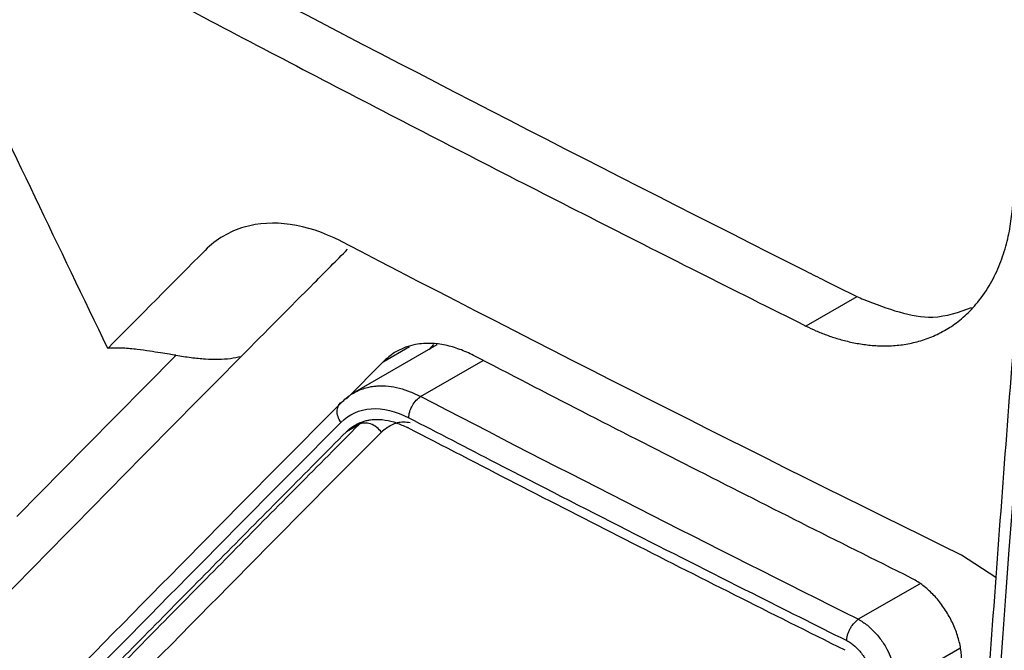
# Model space of a CAD drawing. Header units: millimetres. Extents: x -0.39 to 0.76, y -0.29 to 0.59.
# Tile 122 of 137: x 0.58881 to 0.60259, y 0.39005 to 0.39888. Entities that reach past the tile are written whole.
import ezdxf

# ---------------------------------------------------------------- set-up
doc = ezdxf.new("R2010")
doc.units = ezdxf.units.MM

msp = doc.modelspace()

# ---------------------------------------------------------------- linework, layer by layer
at = {"color": 7, "linetype": 'Continuous', "lineweight": 25}
for p, q in [((0.600529, 0.394998), (0.599817, 0.394587)), ((0.594648, 0.394324), (0.593465, 0.393641)), ((0.594602, 0.394328), (0.594539, 0.394261)), ((0.593897, 0.394088), (0.593381, 0.393566)), ((0.593559, 0.39321), (0.593382, 0.393107)), ((0.602478, 0.391064), (0.601996, 0.391377))]:
    msp.add_line(p, q, dxfattribs=at)
at = {"color": 9, "linetype": 'Continuous', "lineweight": 25}
for p, q in [((0.593897, 0.394088), (0.594266, 0.394301)), ((0.594419, 0.3936), (0.595296, 0.394107)), ((0.601405, 0.390974), (0.600549, 0.39048)), ((0.601078, 0.389561), (0.60197, 0.390076))]:
    msp.add_line(p, q, dxfattribs=at)
at = {"color": 7, "linetype": 'Continuous', "lineweight": 25, "flags": 128}
msp.add_lwpolyline([(0.588767, 0.391918), (0.589736, 0.392904), (0.590994, 0.394177)], dxfattribs=at)
at = {"color": 7, "linetype": 'Continuous', "lineweight": 25}
for points, knots in [([(0.5535573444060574, 0.4124820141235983), (0.5534467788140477, 0.4104878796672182), (0.553317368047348, 0.4081538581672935), (0.5531788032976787, 0.4054749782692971), (0.553122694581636, 0.4044546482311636), (0.553072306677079, 0.4032010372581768), (0.553629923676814, 0.4015809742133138), (0.5542278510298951, 0.3998167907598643), (0.5550987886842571, 0.3972634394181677), (0.5565978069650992, 0.3928884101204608), (0.5582743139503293, 0.3879767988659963), (0.5597316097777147, 0.3838656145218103), (0.5603770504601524, 0.3818879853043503), (0.5608410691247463, 0.3807537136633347), (0.5613264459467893, 0.3799725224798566), (0.5620394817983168, 0.3790909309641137), (0.5630515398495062, 0.3783898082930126), (0.5642253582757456, 0.377749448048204), (0.5654104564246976, 0.3770553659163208), (0.5674396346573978, 0.3758878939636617), (0.5712898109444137, 0.3736621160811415), (0.5782470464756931, 0.3696467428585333), (0.584837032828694, 0.3658466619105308), (0.5894359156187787, 0.3631854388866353), (0.590746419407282, 0.3624332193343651), (0.5914032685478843, 0.362044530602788), (0.5920409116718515, 0.3618863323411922), (0.5925009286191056, 0.3618653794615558), (0.5927121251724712, 0.3619577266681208), (0.592754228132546, 0.3619761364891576)], [0, 0, 0, 0, 0.0880664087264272, 0.1030767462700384, 0.1182538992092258, 0.1334634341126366, 0.1572321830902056, 0.180971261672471, 0.2044249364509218, 0.2589412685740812, 0.3558069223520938, 0.4006739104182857, 0.4235076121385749, 0.4348973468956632, 0.4462098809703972, 0.4575100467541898, 0.4779360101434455, 0.4986683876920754, 0.5194007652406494, 0.5401331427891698, 0.6052920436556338, 0.7216472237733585, 0.9056079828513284, 0.9515981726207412, 0.9630957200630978, 0.9745527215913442, 0.9858862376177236, 0.9971863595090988, 0.9999999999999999, 0.9999999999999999, 0.9999999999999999, 0.9999999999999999]), ([(0.6043939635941, 0.4123030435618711), (0.6042706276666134, 0.4111408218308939), (0.604049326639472, 0.4090554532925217), (0.6037747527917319, 0.4062943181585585), (0.6035689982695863, 0.4041481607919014), (0.6034036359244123, 0.4023657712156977), (0.6031021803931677, 0.3990196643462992), (0.6027511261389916, 0.3948008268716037), (0.6023825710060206, 0.3898415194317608), (0.6021605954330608, 0.38656232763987), (0.6019926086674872, 0.3839049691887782), (0.6018493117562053, 0.3815111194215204), (0.6016751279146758, 0.378390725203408), (0.6015625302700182, 0.3760742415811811), (0.6015003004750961, 0.3747939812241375)], [0, 0, 0, 0, 0.091683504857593, 0.1645072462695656, 0.2184725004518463, 0.26177614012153, 0.3059722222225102, 0.4843807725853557, 0.5981208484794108, 0.7030706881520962, 0.7478120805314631, 0.812080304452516, 0.8961416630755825, 1, 1, 1, 1]), ([(0.556111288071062, 0.4099912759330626), (0.5560490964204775, 0.4081749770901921), (0.5559791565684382, 0.4061323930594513), (0.5558029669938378, 0.4038388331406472), (0.5560372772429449, 0.402883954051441), (0.556382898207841, 0.4018744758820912), (0.5568454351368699, 0.4003866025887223), (0.5576711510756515, 0.3978113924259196), (0.5592106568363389, 0.393021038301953), (0.5606503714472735, 0.3885261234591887), (0.5618502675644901, 0.3849835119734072), (0.5622159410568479, 0.3837103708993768), (0.5627237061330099, 0.3827622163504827), (0.5632672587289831, 0.38202686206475), (0.5640044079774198, 0.3814658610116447), (0.5648327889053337, 0.380979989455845), (0.5660502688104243, 0.3802143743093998), (0.5681717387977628, 0.3789168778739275), (0.5721553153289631, 0.3765003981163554), (0.5785384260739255, 0.3727588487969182), (0.585375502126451, 0.3688687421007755), (0.5902802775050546, 0.3662872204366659), (0.5922585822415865, 0.3651781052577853), (0.5928430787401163, 0.365027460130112), (0.5933770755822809, 0.3650632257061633), (0.5939817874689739, 0.3653715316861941), (0.5944596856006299, 0.3661589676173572), (0.5966491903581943, 0.3689314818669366), (0.5989614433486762, 0.3720872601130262), (0.6011238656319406, 0.3749147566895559), (0.6015330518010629, 0.3754497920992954)], [0, 0, 0, 0, 0.0692182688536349, 0.0778418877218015, 0.0893050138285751, 0.1009644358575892, 0.1126135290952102, 0.1400718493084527, 0.189104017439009, 0.276661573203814, 0.2939657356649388, 0.3112222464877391, 0.3197427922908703, 0.3282221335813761, 0.3411624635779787, 0.3543314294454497, 0.3675000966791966, 0.3985394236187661, 0.4539635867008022, 0.5529287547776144, 0.6913415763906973, 0.7605566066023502, 0.7691931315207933, 0.777727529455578, 0.7862148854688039, 0.7947048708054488, 0.8119563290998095, 0.8292605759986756, 0.9676916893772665, 1, 1, 1, 1]), ([(0.5785023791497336, 0.4068160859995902), (0.5827588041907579, 0.4043590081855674), (0.5897807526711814, 0.4004834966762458), (0.5970379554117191, 0.3967563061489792), (0.5998205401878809, 0.395354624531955)], [14.68822233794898, 14.68822233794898, 14.68822233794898, 14.68822233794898, 18.36524436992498, 20.621266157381, 20.621266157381, 20.621266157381, 20.621266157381]), ([(0.5777926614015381, 0.4064063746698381), (0.578266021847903, 0.4061338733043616), (0.5792126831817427, 0.4055889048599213), (0.5806413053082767, 0.4047765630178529), (0.582076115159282, 0.4039680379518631), (0.5835177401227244, 0.4031636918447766), (0.584966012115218, 0.4023634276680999), (0.5864209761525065, 0.4015672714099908), (0.5878826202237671, 0.4007752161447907), (0.5893509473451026, 0.3999872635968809), (0.5908259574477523, 0.3992034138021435), (0.5923076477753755, 0.3984236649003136), (0.5937960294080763, 0.397648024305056), (0.59529106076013, 0.3968764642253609), (0.5967928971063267, 0.3961090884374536), (0.5983009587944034, 0.3953455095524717), (0.5993118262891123, 0.3948400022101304), (0.59981730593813, 0.3945872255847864)], [0, 0, 0, 0, 0.0666775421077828, 0.1333466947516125, 0.2000090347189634, 0.2666661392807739, 0.3333195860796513, 0.3999709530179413, 0.4666218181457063, 0.5332737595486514, 0.5999283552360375, 0.666587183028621, 0.7332518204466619, 0.7999238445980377, 0.8666048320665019, 0.9332963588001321, 1, 1, 1, 1]), ([(0.5994084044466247, 0.3820333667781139), (0.5988945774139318, 0.3822943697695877), (0.5978669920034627, 0.3828163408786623), (0.5963337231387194, 0.3836044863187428), (0.594806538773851, 0.3843963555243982), (0.593286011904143, 0.3851923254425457), (0.5917719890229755, 0.3859922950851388), (0.5902645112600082, 0.3867962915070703), (0.5887635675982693, 0.3876043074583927), (0.5872691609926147, 0.3884163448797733), (0.5857812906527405, 0.3892324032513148), (0.5842999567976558, 0.3900524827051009), (0.5828251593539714, 0.3908765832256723), (0.5813568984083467, 0.3917047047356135), (0.5798951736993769, 0.3925368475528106), (0.5779550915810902, 0.3936516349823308), (0.5755470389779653, 0.3950547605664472), (0.5726849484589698, 0.3967537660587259), (0.5698507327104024, 0.3984679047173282), (0.5670442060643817, 0.4001970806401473), (0.5642660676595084, 0.4019416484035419), (0.5615137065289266, 0.4037002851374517), (0.5597027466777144, 0.4048852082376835), (0.5587971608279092, 0.4054777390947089)], [0, 0, 0, 0, 0.0357252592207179, 0.0714457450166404, 0.1071622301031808, 0.1428754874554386, 0.17858629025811, 0.2142954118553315, 0.2500036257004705, 0.2857117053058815, 0.3214204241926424, 0.3571305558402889, 0.3928428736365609, 0.4285581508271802, 0.4642771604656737, 0.5000006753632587, 0.5714408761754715, 0.6428668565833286, 0.7142848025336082, 0.7857009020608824, 0.85712134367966, 0.9285523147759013, 1, 1, 1, 1]), ([(0.5998173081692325, 0.3945872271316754), (0.5998635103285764, 0.3945650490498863), (0.599959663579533, 0.3945188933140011), (0.6001104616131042, 0.3944589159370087), (0.6002727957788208, 0.3944048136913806), (0.600446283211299, 0.3943599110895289), (0.600629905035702, 0.39432664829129), (0.6008220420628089, 0.394308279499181), (0.6010207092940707, 0.3943084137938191), (0.6012238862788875, 0.3943306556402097), (0.6014292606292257, 0.3943785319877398), (0.6016338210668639, 0.3944550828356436), (0.6018340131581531, 0.3945633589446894), (0.6020258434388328, 0.3947072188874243), (0.6022142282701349, 0.3948990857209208), (0.6023839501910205, 0.3951362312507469), (0.6025218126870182, 0.3954123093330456), (0.6026181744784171, 0.3956950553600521), (0.602682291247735, 0.3959757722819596), (0.6027022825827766, 0.3961671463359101), (0.6027118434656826, 0.3962586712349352)], [0, 0, 0, 0, 0.0330568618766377, 0.0687960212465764, 0.1073123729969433, 0.1487552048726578, 0.1931647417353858, 0.2404257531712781, 0.2904042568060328, 0.3431851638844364, 0.399006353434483, 0.4578865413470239, 0.5194556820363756, 0.583618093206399, 0.6509543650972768, 0.7317766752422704, 0.8066246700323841, 0.8766487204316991, 0.9410070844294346, 1, 1, 1, 1]), ([(0.593296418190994, 0.395778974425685), (0.5928221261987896, 0.3960214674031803), (0.5923490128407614, 0.396088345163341), (0.5917445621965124, 0.3959123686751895), (0.5915580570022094, 0.3958037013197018), (0.5914026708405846, 0.3956475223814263)], [1.395001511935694, 1.395001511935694, 1.395001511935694, 1.395001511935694, 2.274689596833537, 2.274689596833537, 2.733090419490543, 2.733090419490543, 2.733090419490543, 2.733090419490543]), ([(0.6019958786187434, 0.3913769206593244), (0.5990669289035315, 0.3928180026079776), (0.5961725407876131, 0.3942825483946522), (0.5933080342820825, 0.3957730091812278), (0.5933022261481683, 0.3957760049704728), (0.5932964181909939, 0.395778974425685)], [2.733090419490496, 2.733090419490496, 2.733090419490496, 2.733090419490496, 8.035033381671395, 8.035033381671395, 8.0458056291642, 8.0458056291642, 8.0458056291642, 8.0458056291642]), ([(0.5919088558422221, 0.3941626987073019), (0.5922483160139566, 0.3945054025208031), (0.5925890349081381, 0.3948488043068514), (0.593086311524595, 0.3953491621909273), (0.593241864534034, 0.3955055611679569), (0.593397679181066, 0.3956621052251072)], [0.3855097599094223, 0.3855097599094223, 0.3855097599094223, 0.3855097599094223, 1.3950015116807, 1.3950015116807, 1.853402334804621, 1.853402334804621, 1.853402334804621, 1.853402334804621]), ([(0.5998205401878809, 0.395354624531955), (0.5999056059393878, 0.3953117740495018), (0.6001415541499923, 0.3951929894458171), (0.6003776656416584, 0.3950743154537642), (0.6005291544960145, 0.3950033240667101)], [14.49697227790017, 14.49697227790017, 14.49697227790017, 14.49697227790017, 14.56594059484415, 14.68822233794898, 14.68822233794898, 14.68822233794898, 14.68822233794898]), ([(0.6005291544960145, 0.3950033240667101), (0.600529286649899, 0.3950032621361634), (0.600561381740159, 0.3949882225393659), (0.6005935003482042, 0.3949734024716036), (0.6006254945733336, 0.3949589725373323)], [14.47106521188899, 14.47106521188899, 14.47106521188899, 14.47106521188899, 14.47117188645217, 14.49697227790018, 14.49697227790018, 14.49697227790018, 14.49697227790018]), ([(0.6006254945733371, 0.3949589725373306), (0.6009593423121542, 0.3948309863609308), (0.6015070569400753, 0.3946210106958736), (0.6019602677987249, 0.3947834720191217), (0.602137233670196, 0.3948469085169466)], [0, 0, 0, 0, 0.6095286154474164, 1, 1, 1, 1]), ([(0.5909938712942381, 0.3941774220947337), (0.5909631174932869, 0.3941822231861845), (0.5908916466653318, 0.3941933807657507), (0.5907697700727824, 0.3942130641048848), (0.5906197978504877, 0.394236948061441), (0.5904443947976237, 0.3942611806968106), (0.5902473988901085, 0.3942814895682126), (0.5901106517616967, 0.3942768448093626), (0.5900395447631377, 0.3942744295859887)], [0, 0, 0, 0, 0.0962695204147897, 0.2237272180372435, 0.3811963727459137, 0.5661815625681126, 0.774419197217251, 1, 1, 1, 1]), ([(0.5951600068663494, 0.394176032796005), (0.5951284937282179, 0.394191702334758), (0.5950645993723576, 0.3942234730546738), (0.5949673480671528, 0.394262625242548), (0.594867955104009, 0.3942955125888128), (0.5947668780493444, 0.3943207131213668), (0.5946646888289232, 0.3943376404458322), (0.5945619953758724, 0.3943454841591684), (0.594455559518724, 0.3943434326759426), (0.5943364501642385, 0.3943280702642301), (0.5941989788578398, 0.394289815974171), (0.5940430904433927, 0.3942167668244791), (0.5939482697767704, 0.3941332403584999), (0.5938969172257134, 0.3940880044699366)], [0, 0, 0, 0, 0.0659406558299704, 0.1336977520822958, 0.2032724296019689, 0.2746657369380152, 0.3478786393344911, 0.4229120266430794, 0.4997667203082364, 0.5873647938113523, 0.6999473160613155, 0.8374988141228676, 1, 1, 1, 1]), ([(0.5909938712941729, 0.3941774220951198), (0.5910647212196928, 0.3941668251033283), (0.5912021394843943, 0.3941462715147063), (0.5914011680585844, 0.394126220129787), (0.5915855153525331, 0.3941206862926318), (0.5917545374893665, 0.3941297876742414), (0.5918588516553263, 0.3941520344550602), (0.591908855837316, 0.3941626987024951)], [0, 0, 0, 0, 0.2294324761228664, 0.4449999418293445, 0.6452361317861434, 0.8299399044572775, 1, 1, 1, 1]), ([(0.6012918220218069, 0.3910573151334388), (0.6007771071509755, 0.3913147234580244), (0.5997476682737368, 0.3918295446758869), (0.5982119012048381, 0.3926073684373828), (0.5966817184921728, 0.3933889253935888), (0.5956672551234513, 0.3939136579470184), (0.5951600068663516, 0.3941760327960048)], [0, 0, 0, 0, 0.2499873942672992, 0.4999792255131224, 0.7499814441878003, 1, 1, 1, 1]), ([(0.5933273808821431, 0.3935308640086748), (0.5933493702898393, 0.393551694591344), (0.5933917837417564, 0.3935918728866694), (0.5934601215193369, 0.393639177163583), (0.5935269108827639, 0.3936765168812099), (0.5935725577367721, 0.3936947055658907), (0.5935943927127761, 0.3937034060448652)], [0, 0, 0, 0, 0.2798886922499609, 0.5398529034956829, 0.7798906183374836, 1, 1, 1, 1]), ([(0.5942541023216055, 0.3933036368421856), (0.5942553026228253, 0.3933162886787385), (0.5942577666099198, 0.3933422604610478), (0.5942653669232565, 0.3933792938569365), (0.5942803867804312, 0.3934232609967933), (0.5943080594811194, 0.3934818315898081), (0.5943577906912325, 0.3935524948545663), (0.5943992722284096, 0.3935846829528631), (0.5944192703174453, 0.393600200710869)], [0, 0, 0, 0, 0.1174557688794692, 0.2411140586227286, 0.3166741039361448, 0.5006975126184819, 0.7592881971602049, 1, 1, 1, 1]), ([(0.5933048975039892, 0.3932382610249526), (0.5932708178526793, 0.393285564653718), (0.5932472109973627, 0.3933499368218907), (0.5932559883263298, 0.3934641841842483), (0.5932879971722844, 0.3935091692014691), (0.5933273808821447, 0.3935308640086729)], [0, 0, 0, 0, 0.5, 0.5, 1, 1, 1, 1]), ([(0.5933048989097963, 0.3932382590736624), (0.593416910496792, 0.3933509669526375), (0.593564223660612, 0.3934173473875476), (0.5938917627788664, 0.3934402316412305), (0.5940743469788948, 0.3933971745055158), (0.5942541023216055, 0.3933036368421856)], [0, 0, 0, 0, 0.5, 0.5, 1, 1, 1, 1]), ([(0.5933815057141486, 0.3931072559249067), (0.5934012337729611, 0.393125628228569), (0.5934390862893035, 0.3931608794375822), (0.5935002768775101, 0.3932010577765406), (0.5935597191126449, 0.3932310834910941), (0.5936165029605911, 0.3932521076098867), (0.5936693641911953, 0.3932660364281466), (0.5937174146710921, 0.393274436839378), (0.5937998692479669, 0.3932828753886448), (0.5939202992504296, 0.3932770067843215), (0.5940802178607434, 0.3932385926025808), (0.5941844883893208, 0.393189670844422), (0.5942348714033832, 0.3931660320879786)], [0, 0, 0, 0, 0.0945384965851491, 0.1813924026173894, 0.2605605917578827, 0.3320420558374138, 0.3958359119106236, 0.4519414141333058, 0.5003579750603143, 0.6777419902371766, 0.8442864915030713, 1, 1, 1, 1]), ([(0.594254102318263, 0.393303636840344), (0.5946611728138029, 0.3930928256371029), (0.59567565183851, 0.3925674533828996), (0.5972791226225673, 0.391747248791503), (0.5989169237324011, 0.3909178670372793), (0.5999467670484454, 0.3904025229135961), (0.600387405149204, 0.390182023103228)], [0, 0, 0, 0, 0.2006310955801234, 0.5000019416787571, 0.7860662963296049, 0.9999999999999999, 0.9999999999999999, 0.9999999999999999, 0.9999999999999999]), ([(0.5893002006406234, 0.3888965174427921), (0.589581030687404, 0.3891827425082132), (0.5901422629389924, 0.3897547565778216), (0.5909902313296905, 0.3906158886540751), (0.5918419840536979, 0.3914785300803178), (0.5926975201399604, 0.3923426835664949), (0.5932719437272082, 0.3929208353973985), (0.5935589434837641, 0.3932096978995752)], [0, 0, 0, 0, 0.2006039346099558, 0.4009022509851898, 0.6008985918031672, 0.8005966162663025, 0.9999999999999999, 0.9999999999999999, 0.9999999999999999, 0.9999999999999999]), ([(0.5938708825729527, 0.3931010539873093), (0.5938367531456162, 0.393148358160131), (0.5937803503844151, 0.3931948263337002), (0.5936587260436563, 0.3932371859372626), (0.5935983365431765, 0.3932313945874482), (0.5935589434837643, 0.393209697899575)], [0, 0, 0, 0, 0.5, 0.5, 1, 1, 1, 1]), ([(0.6003638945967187, 0.390046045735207), (0.5998493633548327, 0.3903036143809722), (0.5988203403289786, 0.3908187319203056), (0.5972852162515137, 0.3915969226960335), (0.5957557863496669, 0.3923787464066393), (0.5947418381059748, 0.3929036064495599), (0.5942348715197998, 0.3931660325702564)], [0, 0, 0, 0, 0.2500228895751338, 0.5000266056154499, 0.7500170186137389, 1, 1, 1, 1]), ([(0.5933815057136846, 0.39310725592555), (0.5930945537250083, 0.392818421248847), (0.5925202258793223, 0.3922403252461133), (0.5916648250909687, 0.391376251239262), (0.5908132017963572, 0.3905136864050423), (0.5899653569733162, 0.3896526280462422), (0.5894042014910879, 0.389080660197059), (0.5891234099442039, 0.3887944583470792)], [0, 0, 0, 0, 0.1994035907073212, 0.3991017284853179, 0.5990980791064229, 0.7993962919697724, 1, 1, 1, 1]), ([(0.6019967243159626, 0.3898312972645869), (0.6019977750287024, 0.389859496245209), (0.601999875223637, 0.3899158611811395), (0.6019935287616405, 0.390004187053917), (0.6019803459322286, 0.3900941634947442), (0.601959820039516, 0.3901852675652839), (0.6019323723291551, 0.3902765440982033), (0.601898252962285, 0.3903671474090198), (0.6018578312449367, 0.3904562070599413), (0.6018115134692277, 0.3905428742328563), (0.6017597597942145, 0.3906263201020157), (0.6017030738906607, 0.390705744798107), (0.6016419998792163, 0.3907803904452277), (0.6015771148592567, 0.3908495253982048), (0.6015090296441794, 0.3909125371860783), (0.6014383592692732, 0.3909686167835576), (0.60136580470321, 0.3910179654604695), (0.6013164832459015, 0.3910441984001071), (0.601291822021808, 0.3910573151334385)], [0, 0, 0, 0, 0.0628629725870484, 0.1256523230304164, 0.1883734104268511, 0.251031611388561, 0.3136323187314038, 0.3761809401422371, 0.43868289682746, 0.5011436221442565, 0.5635685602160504, 0.6259631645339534, 0.6883328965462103, 0.7506832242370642, 0.8130196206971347, 0.8753475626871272, 0.9376725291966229, 1, 1, 1, 1]), ([(0.6003874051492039, 0.390182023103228), (0.6003885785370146, 0.3901947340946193), (0.6003909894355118, 0.3902208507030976), (0.6003998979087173, 0.3902641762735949), (0.6004161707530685, 0.3903082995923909), (0.6004372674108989, 0.3903521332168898), (0.6004780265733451, 0.3904190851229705), (0.6005189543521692, 0.3904543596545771), (0.6005490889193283, 0.3904803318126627)], [0, 0, 0, 0, 0.1180762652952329, 0.2426051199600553, 0.3713199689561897, 0.5024836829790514, 0.6336854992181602, 1, 1, 1, 1]), ([(0.6005490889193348, 0.3904803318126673), (0.6005707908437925, 0.3904681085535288), (0.6006138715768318, 0.3904438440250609), (0.600676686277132, 0.3903974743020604), (0.6007365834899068, 0.3903452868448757), (0.6007928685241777, 0.3902874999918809), (0.600844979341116, 0.3902253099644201), (0.6008924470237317, 0.3901596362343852), (0.6009456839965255, 0.3900741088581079), (0.6010003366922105, 0.389964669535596), (0.6010473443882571, 0.3898306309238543), (0.6010770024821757, 0.3896923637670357), (0.6010778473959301, 0.3896053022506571), (0.6010782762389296, 0.3895611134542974)], [0, 0, 0, 0, 0.0747592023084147, 0.1484053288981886, 0.2209416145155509, 0.2923714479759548, 0.3626983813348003, 0.431926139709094, 0.5000586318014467, 0.6192349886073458, 0.7422718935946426, 0.869187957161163, 1, 1, 1, 1]), ([(0.6003874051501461, 0.3901820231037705), (0.600398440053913, 0.3901761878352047), (0.6004295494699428, 0.3901597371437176), (0.60048847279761, 0.3901176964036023), (0.6005685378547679, 0.3900415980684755), (0.6006407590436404, 0.3899418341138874), (0.6006921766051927, 0.3898368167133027), (0.6007223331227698, 0.3897454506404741), (0.6007398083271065, 0.3896547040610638), (0.6007390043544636, 0.3895987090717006), (0.6007385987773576, 0.3895704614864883)], [0, 0, 0, 0, 0.056028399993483, 0.157954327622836, 0.3057038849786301, 0.4984720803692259, 0.6256554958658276, 0.7524415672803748, 0.8751151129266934, 1, 1, 1, 1])]:
    msp.add_open_spline(points, degree=3, knots=knots, dxfattribs=at)
for points in [[(0.6016468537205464, 0.3745924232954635), (0.6022242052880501, 0.386909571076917), (0.6031737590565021, 0.3994178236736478), (0.6045410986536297, 0.4121067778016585)], [(0.5900395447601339, 0.3942744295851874), (0.5893590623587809, 0.3956843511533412), (0.5886838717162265, 0.3970971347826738), (0.5880140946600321, 0.3985128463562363)], [(0.5914026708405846, 0.3956475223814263), (0.5909460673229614, 0.3951885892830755), (0.5904916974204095, 0.3947308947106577), (0.5900395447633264, 0.3942744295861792)], [(0.5880974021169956, 0.3902902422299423), (0.5893500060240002, 0.3915711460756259), (0.5906203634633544, 0.3928618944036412), (0.5919088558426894, 0.3941626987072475)], [(0.6005490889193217, 0.3904803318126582), (0.5984883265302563, 0.3915088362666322), (0.5964450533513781, 0.3925487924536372), (0.5944192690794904, 0.3936001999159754)], [(0.5933273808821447, 0.3935308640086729), (0.5918856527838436, 0.392080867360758), (0.590466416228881, 0.3906433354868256), (0.5890691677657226, 0.389217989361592)], [(0.5890439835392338, 0.3889233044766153), (0.5904420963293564, 0.3903493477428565), (0.5918622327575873, 0.3917875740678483), (0.5933048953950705, 0.3932382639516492)], [(0.5896148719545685, 0.3887899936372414), (0.5910106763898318, 0.3902144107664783), (0.5924292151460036, 0.3916513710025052), (0.5938708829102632, 0.3931010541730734)]]:
    msp.add_open_spline(points, degree=3, dxfattribs=at)
at = {"color": 9, "linetype": 'Continuous', "lineweight": 25}
for points, knots in [([(0.5935943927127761, 0.3937034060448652), (0.5936211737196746, 0.3937122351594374), (0.5936711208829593, 0.3937287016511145), (0.5937446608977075, 0.3937423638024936), (0.593841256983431, 0.3937524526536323), (0.5939656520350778, 0.3937495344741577), (0.5941211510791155, 0.3937205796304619), (0.5942724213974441, 0.3936720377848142), (0.594371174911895, 0.3936237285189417), (0.5944192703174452, 0.3936002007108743)], [0, 0, 0, 0, 0.1110198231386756, 0.2070543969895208, 0.2881015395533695, 0.4792564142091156, 0.6616218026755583, 0.8352014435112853, 1, 1, 1, 1]), ([(0.5942755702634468, 0.3932320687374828), (0.5942438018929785, 0.3932363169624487), (0.5941485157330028, 0.3932490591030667), (0.5940059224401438, 0.393208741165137), (0.593915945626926, 0.3931369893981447), (0.5938708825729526, 0.3931010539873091)], [0, 0, 0, 0, 0.1997821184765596, 0.5992271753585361, 1, 1, 1, 1])]:
    msp.add_open_spline(points, degree=3, knots=knots, dxfattribs=at)

doc.saveas('drawing.dxf')
